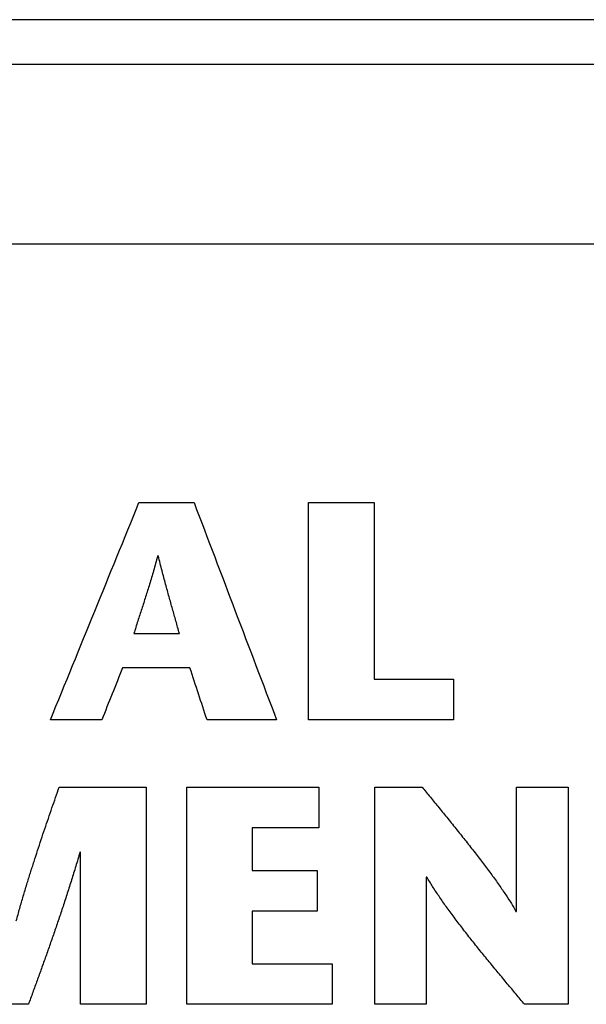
# Model space of a CAD drawing. Header units: inches. Extents: x 0 to 34, y 0 to 22.
# Tile 84 of 89: x 25.096 to 25.222, y 16.009 to 16.229. Entities that reach past the tile are written whole.
import ezdxf

# ---------------------------------------------------------------- set-up
doc = ezdxf.new("R2010")
doc.units = ezdxf.units.IN
doc.header["$LTSCALE"] = 1.87
doc.header["$MEASUREMENT"] = 0
doc.layers.get('0').update_dxf_attribs({"linetype": 'CONTINUOUS'})
doc.layers.add('03___PRT_ALL_CURVES', color=7, linetype='CONTINUOUS')

msp = doc.modelspace()

# ---------------------------------------------------------------- linework, layer by layer
at = {"color": 7, "linetype": 'CONTINUOUS'}
for p, q in [((31.84796, 16.22864), (21.84796, 16.22864)), ((31.84796, 16.21864), (21.84796, 16.21864)), ((23.43796, 16.17864), (25.31796, 16.17864))]:
    msp.add_line(p, q, dxfattribs=at)
at = {"layer": '03___PRT_ALL_CURVES', "color": 40, "linetype": 'CONTINUOUS'}
for points in [[(25.10264, 16.07249, 0.5305), (25.10921, 16.08864, 0.5305), (25.11579, 16.10479, 0.5305), (25.12237, 16.12094, 0.5305)], [(25.12237, 16.12094, 0.5305), (25.12645, 16.12094, 0.5305), (25.13054, 16.12094, 0.5305), (25.13463, 16.12094, 0.5305)], [(25.13463, 16.12094, 0.5305), (25.14077, 16.10479, 0.5305), (25.14691, 16.08864, 0.5305), (25.15305, 16.07249, 0.5305)], [(25.16015, 16.12094, 0.5305), (25.16502, 16.12094, 0.5305), (25.16989, 16.12094, 0.5305), (25.17477, 16.12094, 0.5305)], [(25.16015, 16.07249, 0.5305), (25.16015, 16.08864, 0.5305), (25.16015, 16.10479, 0.5305), (25.16015, 16.12094, 0.5305)], [(25.17477, 16.12094, 0.5305), (25.17477, 16.10782, 0.5305), (25.17477, 16.09469, 0.5305), (25.17477, 16.08157, 0.5305)], [(25.12654, 16.10905, 0.5305), (25.12638, 16.10849, 0.5305), (25.12623, 16.10792, 0.5305), (25.12608, 16.10736, 0.5305)], [(25.12668, 16.10905, 0.5305), (25.12663, 16.10905, 0.5305), (25.12658, 16.10905, 0.5305), (25.12654, 16.10905, 0.5305)], [(25.1271, 16.10736, 0.5305), (25.12696, 16.10792, 0.5305), (25.12682, 16.10849, 0.5305), (25.12668, 16.10905, 0.5305)], [(25.12608, 16.10736, 0.5305), (25.12592, 16.10683, 0.5305), (25.12577, 16.10629, 0.5305), (25.12562, 16.10576, 0.5305)], [(25.12751, 16.10576, 0.5305), (25.12737, 16.10629, 0.5305), (25.12723, 16.10683, 0.5305), (25.1271, 16.10736, 0.5305)], [(25.12517, 16.10423, 0.5305), (25.12502, 16.10374, 0.5305), (25.12487, 16.10325, 0.5305), (25.12473, 16.10276, 0.5305)], [(25.12562, 16.10576, 0.5305), (25.12547, 16.10525, 0.5305), (25.12532, 16.10474, 0.5305), (25.12517, 16.10423, 0.5305)], [(25.12791, 16.10423, 0.5305), (25.12777, 16.10474, 0.5305), (25.12764, 16.10525, 0.5305), (25.12751, 16.10576, 0.5305)], [(25.12831, 16.10276, 0.5305), (25.12817, 16.10325, 0.5305), (25.12804, 16.10374, 0.5305), (25.12791, 16.10423, 0.5305)], [(25.12473, 16.10276, 0.5305), (25.12458, 16.10228, 0.5305), (25.12443, 16.10181, 0.5305), (25.12429, 16.10133, 0.5305)], [(25.12869, 16.10133, 0.5305), (25.12856, 16.10181, 0.5305), (25.12843, 16.10228, 0.5305), (25.12831, 16.10276, 0.5305)], [(25.12385, 16.09995, 0.5305), (25.1237, 16.09949, 0.5305), (25.12356, 16.09904, 0.5305), (25.12342, 16.09859, 0.5305)], [(25.12429, 16.10133, 0.5305), (25.12414, 16.10087, 0.5305), (25.12399, 16.10041, 0.5305), (25.12385, 16.09995, 0.5305)], [(25.12908, 16.09995, 0.5305), (25.12895, 16.10041, 0.5305), (25.12882, 16.10087, 0.5305), (25.12869, 16.10133, 0.5305)], [(25.12946, 16.09859, 0.5305), (25.12933, 16.09904, 0.5305), (25.1292, 16.09949, 0.5305), (25.12908, 16.09995, 0.5305)], [(25.12342, 16.09859, 0.5305), (25.12327, 16.09814, 0.5305), (25.12312, 16.09769, 0.5305), (25.12298, 16.09724, 0.5305)], [(25.12984, 16.09724, 0.5305), (25.12971, 16.09769, 0.5305), (25.12958, 16.09814, 0.5305), (25.12946, 16.09859, 0.5305)], [(25.12255, 16.09589, 0.5305), (25.1224, 16.09544, 0.5305), (25.12225, 16.09499, 0.5305), (25.12211, 16.09453, 0.5305)], [(25.12298, 16.09724, 0.5305), (25.12283, 16.09679, 0.5305), (25.12269, 16.09634, 0.5305), (25.12255, 16.09589, 0.5305)], [(25.13022, 16.09589, 0.5305), (25.13009, 16.09634, 0.5305), (25.12996, 16.09679, 0.5305), (25.12984, 16.09724, 0.5305)], [(25.1306, 16.09453, 0.5305), (25.13047, 16.09499, 0.5305), (25.13034, 16.09544, 0.5305), (25.13022, 16.09589, 0.5305)], [(25.12211, 16.09453, 0.5305), (25.12196, 16.09407, 0.5305), (25.12181, 16.09361, 0.5305), (25.12167, 16.09315, 0.5305)], [(25.13098, 16.09315, 0.5305), (25.13085, 16.09361, 0.5305), (25.13072, 16.09407, 0.5305), (25.1306, 16.09453, 0.5305)], [(25.12167, 16.09315, 0.5305), (25.12152, 16.09268, 0.5305), (25.12137, 16.09221, 0.5305), (25.12123, 16.09174, 0.5305)], [(25.12123, 16.09174, 0.5305), (25.12461, 16.09174, 0.5305), (25.12799, 16.09174, 0.5305), (25.13137, 16.09174, 0.5305)], [(25.13137, 16.09174, 0.5305), (25.13124, 16.09221, 0.5305), (25.13111, 16.09268, 0.5305), (25.13098, 16.09315, 0.5305)], [(25.1187, 16.08406, 0.5305), (25.11716, 16.08021, 0.5305), (25.11562, 16.07635, 0.5305), (25.11409, 16.07249, 0.5305)], [(25.13373, 16.08406, 0.5305), (25.12872, 16.08406, 0.5305), (25.12371, 16.08406, 0.5305), (25.1187, 16.08406, 0.5305)], [(25.13753, 16.07249, 0.5305), (25.13626, 16.07635, 0.5305), (25.13499, 16.08021, 0.5305), (25.13373, 16.08406, 0.5305)], [(25.17477, 16.08157, 0.5305), (25.18067, 16.08157, 0.5305), (25.18658, 16.08157, 0.5305), (25.19249, 16.08157, 0.5305)], [(25.19249, 16.08157, 0.5305), (25.19249, 16.07854, 0.5305), (25.19249, 16.07552, 0.5305), (25.19249, 16.07249, 0.5305)], [(25.11409, 16.07249, 0.5305), (25.11027, 16.07249, 0.5305), (25.10645, 16.07249, 0.5305), (25.10264, 16.07249, 0.5305)], [(25.15305, 16.07249, 0.5305), (25.14787, 16.07249, 0.5305), (25.1427, 16.07249, 0.5305), (25.13753, 16.07249, 0.5305)], [(25.19249, 16.07249, 0.5305), (25.18171, 16.07249, 0.5305), (25.17093, 16.07249, 0.5305), (25.16015, 16.07249, 0.5305)], [(25.10378, 16.05518, 0.5305), (25.10404, 16.05595, 0.5305), (25.1043, 16.05672, 0.5305), (25.10457, 16.05749, 0.5305)], [(25.10457, 16.05749, 0.5305), (25.11103, 16.05749, 0.5305), (25.1175, 16.05749, 0.5305), (25.12397, 16.05749, 0.5305)], [(25.12397, 16.05749, 0.5305), (25.12397, 16.04135, 0.5305), (25.12397, 16.0252, 0.5305), (25.12397, 16.00906, 0.5305)], [(25.133, 16.00906, 0.5305), (25.133, 16.0252, 0.5305), (25.133, 16.04135, 0.5305), (25.133, 16.05749, 0.5305)], [(25.133, 16.05749, 0.5305), (25.14281, 16.05749, 0.5305), (25.15262, 16.05749, 0.5305), (25.16243, 16.05749, 0.5305)], [(25.16243, 16.05749, 0.5305), (25.16243, 16.05447, 0.5305), (25.16243, 16.05145, 0.5305), (25.16243, 16.04843, 0.5305)], [(25.17491, 16.00906, 0.5305), (25.17491, 16.0252, 0.5305), (25.17491, 16.04135, 0.5305), (25.17491, 16.05749, 0.5305)], [(25.17491, 16.05749, 0.5305), (25.17843, 16.05749, 0.5305), (25.18196, 16.05749, 0.5305), (25.18549, 16.05749, 0.5305)], [(25.18549, 16.05749, 0.5305), (25.18609, 16.05675, 0.5305), (25.18669, 16.05601, 0.5305), (25.1873, 16.05527, 0.5305)], [(25.20651, 16.02974, 0.5305), (25.20651, 16.03899, 0.5305), (25.20651, 16.04824, 0.5305), (25.20651, 16.05749, 0.5305)], [(25.20651, 16.05749, 0.5305), (25.21033, 16.05749, 0.5305), (25.21416, 16.05749, 0.5305), (25.21799, 16.05749, 0.5305)], [(25.21799, 16.05749, 0.5305), (25.21799, 16.04135, 0.5305), (25.21799, 16.0252, 0.5305), (25.21799, 16.00906, 0.5305)], [(25.10298, 16.05286, 0.5305), (25.10324, 16.05363, 0.5305), (25.10351, 16.0544, 0.5305), (25.10378, 16.05518, 0.5305)], [(25.1873, 16.05527, 0.5305), (25.18794, 16.05449, 0.5305), (25.18858, 16.0537, 0.5305), (25.18922, 16.05292, 0.5305)], [(25.10218, 16.05052, 0.5305), (25.10244, 16.0513, 0.5305), (25.10271, 16.05208, 0.5305), (25.10298, 16.05286, 0.5305)], [(25.18922, 16.05292, 0.5305), (25.18988, 16.0521, 0.5305), (25.19054, 16.05128, 0.5305), (25.19121, 16.05047, 0.5305)], [(25.10138, 16.04817, 0.5305), (25.10164, 16.04895, 0.5305), (25.10191, 16.04974, 0.5305), (25.10218, 16.05052, 0.5305)], [(25.19121, 16.05047, 0.5305), (25.19188, 16.04963, 0.5305), (25.19256, 16.04879, 0.5305), (25.19324, 16.04795, 0.5305)], [(25.10058, 16.04578, 0.5305), (25.10084, 16.04658, 0.5305), (25.10111, 16.04737, 0.5305), (25.10138, 16.04817, 0.5305)], [(25.16243, 16.04843, 0.5305), (25.15749, 16.04843, 0.5305), (25.15255, 16.04843, 0.5305), (25.14762, 16.04843, 0.5305)], [(25.14762, 16.04843, 0.5305), (25.14762, 16.04525, 0.5305), (25.14762, 16.04207, 0.5305), (25.14762, 16.03889, 0.5305)], [(25.19324, 16.04795, 0.5305), (25.19391, 16.0471, 0.5305), (25.19458, 16.04626, 0.5305), (25.19526, 16.04541, 0.5305)], [(25.09978, 16.04336, 0.5305), (25.10004, 16.04417, 0.5305), (25.10031, 16.04498, 0.5305), (25.10058, 16.04578, 0.5305)], [(25.19526, 16.04541, 0.5305), (25.19592, 16.04456, 0.5305), (25.19659, 16.04372, 0.5305), (25.19726, 16.04287, 0.5305)], [(25.09898, 16.0409, 0.5305), (25.09924, 16.04172, 0.5305), (25.09951, 16.04254, 0.5305), (25.09978, 16.04336, 0.5305)], [(25.10921, 16.04297, 0.5305), (25.1089, 16.04193, 0.5305), (25.10859, 16.04088, 0.5305), (25.10828, 16.03984, 0.5305)], [(25.10935, 16.04297, 0.5305), (25.1093, 16.04297, 0.5305), (25.10925, 16.04297, 0.5305), (25.10921, 16.04297, 0.5305)], [(25.10935, 16.00906, 0.5305), (25.10935, 16.02036, 0.5305), (25.10935, 16.03166, 0.5305), (25.10935, 16.04297, 0.5305)], [(25.19726, 16.04287, 0.5305), (25.19789, 16.04204, 0.5305), (25.19853, 16.04121, 0.5305), (25.19917, 16.04038, 0.5305)], [(25.09818, 16.03839, 0.5305), (25.09844, 16.03923, 0.5305), (25.09871, 16.04006, 0.5305), (25.09898, 16.0409, 0.5305)], [(25.09738, 16.03582, 0.5305), (25.09764, 16.03667, 0.5305), (25.09791, 16.03753, 0.5305), (25.09818, 16.03839, 0.5305)], [(25.10828, 16.03984, 0.5305), (25.10796, 16.03882, 0.5305), (25.10765, 16.03781, 0.5305), (25.10734, 16.03679, 0.5305)], [(25.14762, 16.03889, 0.5305), (25.15244, 16.03889, 0.5305), (25.15726, 16.03889, 0.5305), (25.16208, 16.03889, 0.5305)], [(25.16208, 16.03889, 0.5305), (25.16208, 16.03586, 0.5305), (25.16208, 16.03284, 0.5305), (25.16208, 16.02981, 0.5305)], [(25.19917, 16.04038, 0.5305), (25.19977, 16.03957, 0.5305), (25.20037, 16.03876, 0.5305), (25.20098, 16.03796, 0.5305)], [(25.10734, 16.03679, 0.5305), (25.10702, 16.0358, 0.5305), (25.1067, 16.03481, 0.5305), (25.10639, 16.03381, 0.5305)], [(25.18652, 16.03742, 0.5305), (25.18647, 16.03742, 0.5305), (25.18642, 16.03742, 0.5305), (25.18638, 16.03742, 0.5305)], [(25.18638, 16.03742, 0.5305), (25.18638, 16.02797, 0.5305), (25.18638, 16.01851, 0.5305), (25.18638, 16.00906, 0.5305)], [(25.18778, 16.03535, 0.5305), (25.18736, 16.03604, 0.5305), (25.18694, 16.03673, 0.5305), (25.18652, 16.03742, 0.5305)], [(25.20098, 16.03796, 0.5305), (25.20153, 16.03719, 0.5305), (25.20208, 16.03642, 0.5305), (25.20264, 16.03565, 0.5305)], [(25.09659, 16.03318, 0.5305), (25.09685, 16.03406, 0.5305), (25.09711, 16.03494, 0.5305), (25.09738, 16.03582, 0.5305)], [(25.18923, 16.03315, 0.5305), (25.18874, 16.03388, 0.5305), (25.18826, 16.03461, 0.5305), (25.18778, 16.03535, 0.5305)], [(25.20264, 16.03565, 0.5305), (25.20313, 16.03493, 0.5305), (25.20362, 16.03421, 0.5305), (25.20412, 16.03349, 0.5305)], [(25.0958, 16.03046, 0.5305), (25.09606, 16.03137, 0.5305), (25.09632, 16.03227, 0.5305), (25.09659, 16.03318, 0.5305)], [(25.10639, 16.03381, 0.5305), (25.10607, 16.03284, 0.5305), (25.10575, 16.03187, 0.5305), (25.10544, 16.0309, 0.5305)], [(25.19084, 16.03084, 0.5305), (25.1903, 16.03161, 0.5305), (25.18976, 16.03238, 0.5305), (25.18923, 16.03315, 0.5305)], [(25.20412, 16.03349, 0.5305), (25.20454, 16.03283, 0.5305), (25.20496, 16.03217, 0.5305), (25.20538, 16.03151, 0.5305)], [(25.09502, 16.02767, 0.5305), (25.09528, 16.0286, 0.5305), (25.09554, 16.02953, 0.5305), (25.0958, 16.03046, 0.5305)], [(25.10544, 16.0309, 0.5305), (25.10512, 16.02994, 0.5305), (25.1048, 16.02899, 0.5305), (25.10448, 16.02804, 0.5305)], [(25.16208, 16.02981, 0.5305), (25.15726, 16.02981, 0.5305), (25.15244, 16.02981, 0.5305), (25.14762, 16.02981, 0.5305)], [(25.14762, 16.02981, 0.5305), (25.14762, 16.02591, 0.5305), (25.14762, 16.02202, 0.5305), (25.14762, 16.01812, 0.5305)], [(25.19259, 16.02846, 0.5305), (25.192, 16.02925, 0.5305), (25.19142, 16.03005, 0.5305), (25.19084, 16.03084, 0.5305)], [(25.20538, 16.03151, 0.5305), (25.20571, 16.03092, 0.5305), (25.20604, 16.03033, 0.5305), (25.20638, 16.02974, 0.5305)], [(25.20638, 16.02974, 0.5305), (25.20642, 16.02974, 0.5305), (25.20646, 16.02974, 0.5305), (25.20651, 16.02974, 0.5305)], [(25.10448, 16.02804, 0.5305), (25.10416, 16.0271, 0.5305), (25.10384, 16.02617, 0.5305), (25.10352, 16.02523, 0.5305)], [(25.19445, 16.02601, 0.5305), (25.19383, 16.02682, 0.5305), (25.19321, 16.02764, 0.5305), (25.19259, 16.02846, 0.5305)], [(25.10352, 16.02523, 0.5305), (25.1032, 16.02431, 0.5305), (25.10288, 16.02339, 0.5305), (25.10256, 16.02246, 0.5305)], [(25.19639, 16.02352, 0.5305), (25.19574, 16.02435, 0.5305), (25.19509, 16.02518, 0.5305), (25.19445, 16.02601, 0.5305)], [(25.19839, 16.02102, 0.5305), (25.19772, 16.02186, 0.5305), (25.19705, 16.02269, 0.5305), (25.19639, 16.02352, 0.5305)], [(25.10256, 16.02246, 0.5305), (25.10224, 16.02156, 0.5305), (25.10192, 16.02065, 0.5305), (25.1016, 16.01974, 0.5305)], [(25.20042, 16.01853, 0.5305), (25.19974, 16.01936, 0.5305), (25.19906, 16.02019, 0.5305), (25.19839, 16.02102, 0.5305)], [(25.1016, 16.01974, 0.5305), (25.10127, 16.01884, 0.5305), (25.10095, 16.01794, 0.5305), (25.10063, 16.01704, 0.5305)], [(25.10063, 16.01704, 0.5305), (25.1003, 16.01615, 0.5305), (25.09998, 16.01526, 0.5305), (25.09966, 16.01436, 0.5305)], [(25.14762, 16.01812, 0.5305), (25.15354, 16.01812, 0.5305), (25.15946, 16.01812, 0.5305), (25.16539, 16.01812, 0.5305)], [(25.16539, 16.01812, 0.5305), (25.16539, 16.0151, 0.5305), (25.16539, 16.01208, 0.5305), (25.16539, 16.00906, 0.5305)], [(25.20245, 16.01607, 0.5305), (25.20177, 16.01689, 0.5305), (25.20109, 16.01771, 0.5305), (25.20042, 16.01853, 0.5305)], [(25.09966, 16.01436, 0.5305), (25.09934, 16.01348, 0.5305), (25.09902, 16.01259, 0.5305), (25.0987, 16.01171, 0.5305)], [(25.20445, 16.01365, 0.5305), (25.20378, 16.01446, 0.5305), (25.20311, 16.01526, 0.5305), (25.20245, 16.01607, 0.5305)], [(25.2064, 16.01131, 0.5305), (25.20575, 16.01209, 0.5305), (25.2051, 16.01287, 0.5305), (25.20445, 16.01365, 0.5305)], [(25.0987, 16.01171, 0.5305), (25.09837, 16.01082, 0.5305), (25.09805, 16.00994, 0.5305), (25.09773, 16.00906, 0.5305)], [(25.20828, 16.00906, 0.5305), (25.20765, 16.00981, 0.5305), (25.20702, 16.01056, 0.5305), (25.2064, 16.01131, 0.5305)], [(25.09773, 16.00906, 0.5305), (25.09465, 16.00906, 0.5305), (25.09158, 16.00906, 0.5305), (25.08851, 16.00906, 0.5305)], [(25.12397, 16.00906, 0.5305), (25.11909, 16.00906, 0.5305), (25.11422, 16.00906, 0.5305), (25.10935, 16.00906, 0.5305)], [(25.16539, 16.00906, 0.5305), (25.15459, 16.00906, 0.5305), (25.14379, 16.00906, 0.5305), (25.133, 16.00906, 0.5305)], [(25.18638, 16.00906, 0.5305), (25.18255, 16.00906, 0.5305), (25.17873, 16.00906, 0.5305), (25.17491, 16.00906, 0.5305)], [(25.21799, 16.00906, 0.5305), (25.21475, 16.00906, 0.5305), (25.21151, 16.00906, 0.5305), (25.20828, 16.00906, 0.5305)]]:
    msp.add_open_spline(points, degree=3, dxfattribs=at)

doc.saveas('drawing.dxf')
